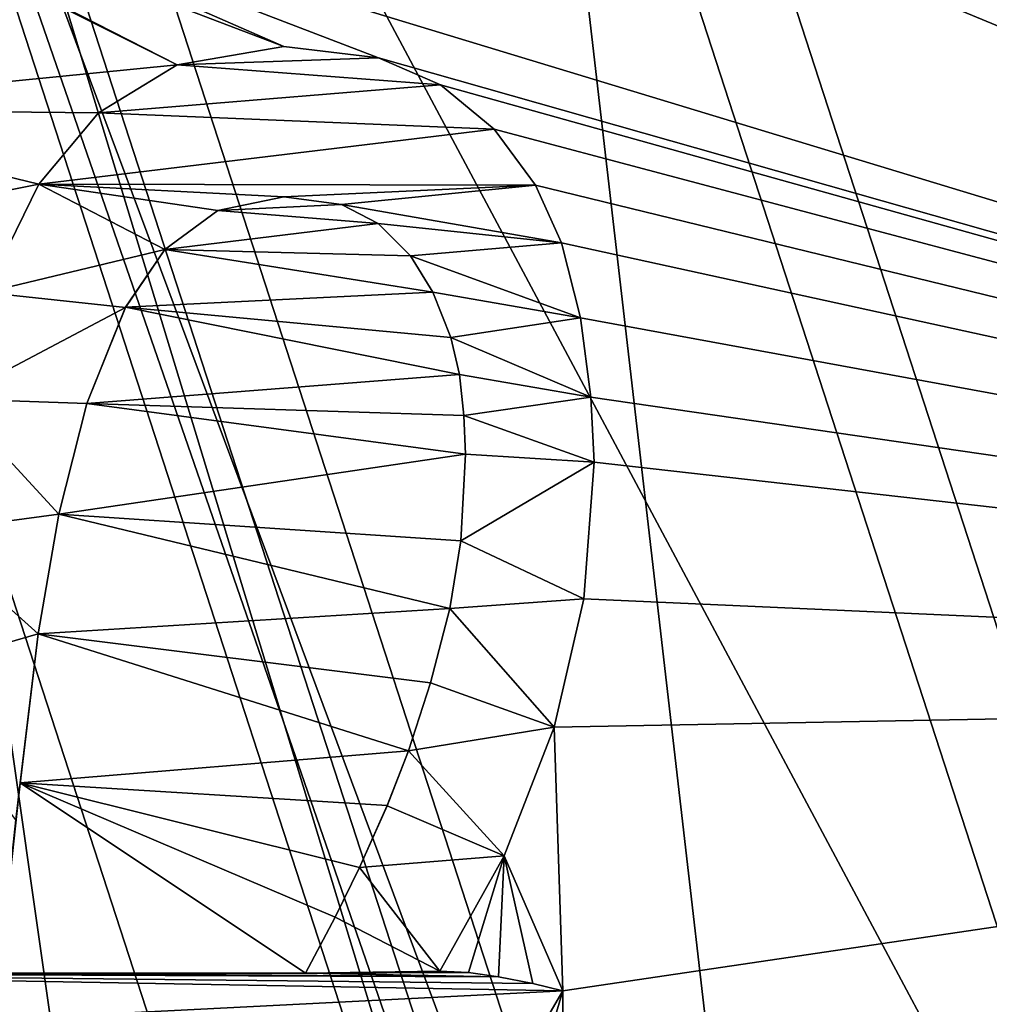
# Model space of a CAD drawing. Header units: millimetres. Extents: x -50 to 50, y -120 to 419.
# Tile 206 of 241: x -15.53 to -12.8, y 384.4 to 387.18. Entities that reach past the tile are written whole.
import ezdxf

# ---------------------------------------------------------------- set-up
doc = ezdxf.new("R2010")
doc.units = ezdxf.units.MM
doc.header["$LTSCALE"] = 81.481481
for name, color, linetype in [('164', 7, 'CONTINUOUS'), ('165', 7, 'CONTINUOUS'), ('180', 7, 'CONTINUOUS'), ('182', 7, 'CONTINUOUS'), ('188', 7, 'CONTINUOUS'), ('189', 7, 'CONTINUOUS'), ('191', 7, 'CONTINUOUS'), ('193', 7, 'CONTINUOUS'), ('194', 7, 'CONTINUOUS'), ('196', 7, 'CONTINUOUS'), ('200', 7, 'CONTINUOUS'), ('205', 7, 'CONTINUOUS'), ('206', 7, 'CONTINUOUS'), ('2444', 7, 'CONTINUOUS'), ('2445', 7, 'CONTINUOUS'), ('2446', 7, 'CONTINUOUS'), ('2449', 7, 'CONTINUOUS'), ('2451', 7, 'CONTINUOUS'), ('2549', 7, 'CONTINUOUS'), ('2550', 7, 'CONTINUOUS'), ('2551', 7, 'CONTINUOUS'), ('2552', 7, 'CONTINUOUS'), ('2553', 7, 'CONTINUOUS'), ('2554', 7, 'CONTINUOUS'), ('2555', 7, 'CONTINUOUS'), ('2556', 7, 'CONTINUOUS'), ('2557', 7, 'CONTINUOUS'), ('2558', 7, 'CONTINUOUS'), ('2559', 7, 'CONTINUOUS'), ('2563', 7, 'CONTINUOUS'), ('2564', 7, 'CONTINUOUS'), ('2565', 7, 'CONTINUOUS'), ('2566', 7, 'CONTINUOUS'), ('2567', 7, 'CONTINUOUS'), ('2568', 7, 'CONTINUOUS'), ('2569', 7, 'CONTINUOUS'), ('2570', 7, 'CONTINUOUS'), ('2571', 7, 'CONTINUOUS'), ('2572', 7, 'CONTINUOUS'), ('2573', 7, 'CONTINUOUS'), ('2574', 7, 'CONTINUOUS'), ('2575', 7, 'CONTINUOUS'), ('2784', 7, 'CONTINUOUS'), ('2785', 7, 'CONTINUOUS'), ('2822', 7, 'CONTINUOUS'), ('2823', 7, 'CONTINUOUS'), ('2826', 7, 'CONTINUOUS')]:
    doc.layers.add(name, color=color, linetype=linetype)

msp = doc.modelspace()

# ---------------------------------------------------------------- linework, layer by layer
at = {"layer": '164', "linetype": 'CONTINUOUS'}
for points in [[(-16.9894, 377.6565), (-21, 390), (-13.3083, 380.3309), (-16.9894, 377.6565)], [(-13.3083, 380.3309), (-21, 390), (-16.45, 390), (-13.3083, 380.3309)]]:
    msp.add_3dface(points, dxfattribs=at)
at = {"layer": '165', "linetype": 'CONTINUOUS'}
for points in [[(-16.25, 390, 2.3), (-13.1465, 380.4485, 2.3), (-16.25, 390, 0.2), (-16.25, 390, 2.3)], [(-16.25, 390, 0.2), (-13.1465, 380.4485, 2.3), (-13.1465, 380.4485, 0.2), (-16.25, 390, 0.2)]]:
    msp.add_3dface(points, dxfattribs=at)
at = {"layer": '180', "linetype": 'CONTINUOUS'}
for points in [[(-16.25, 390, 2.3), (-16.45, 390, 2.5), (-13.3083, 380.3309, 2.5), (-16.25, 390, 2.3)], [(-13.1465, 380.4485, 2.3), (-16.25, 390, 2.3), (-13.3083, 380.3309, 2.5), (-13.1465, 380.4485, 2.3)]]:
    msp.add_3dface(points, dxfattribs=at)
at = {"layer": '182', "linetype": 'CONTINUOUS'}
for points in [[(-13.3083, 380.3309), (-16.45, 390), (-13.1465, 380.4485, 0.2), (-13.3083, 380.3309)], [(-16.45, 390), (-16.25, 390, 0.2), (-13.1465, 380.4485, 0.2), (-16.45, 390)]]:
    msp.add_3dface(points, dxfattribs=at)
at = {"layer": '188', "linetype": 'CONTINUOUS'}
for points in [[(-13.3083, 380.3309, 2.5), (-16.45, 390, 2.5), (-12.9443, 380.5954, 2.5), (-13.3083, 380.3309, 2.5)], [(-16.45, 390, 2.5), (-16, 390, 2.5), (-12.9443, 380.5954, 2.5), (-16.45, 390, 2.5)]]:
    msp.add_3dface(points, dxfattribs=at)
at = {"layer": '189', "linetype": 'CONTINUOUS'}
for points in [[(-12.9443, 380.5954, 2.5), (-16, 390, 2.5), (-12.9443, 380.5954), (-12.9443, 380.5954, 2.5)], [(-16, 390, 2.5), (-16, 390), (-12.9443, 380.5954), (-16, 390, 2.5)]]:
    msp.add_3dface(points, dxfattribs=at)
at = {"layer": '191', "linetype": 'CONTINUOUS'}
for points in [[(-11.5285, 381.6241), (-14.25, 390), (-11.5285, 381.6241, 4), (-11.5285, 381.6241)], [(-11.5285, 381.6241, 4), (-14.25, 390), (-14.25, 390, 4), (-11.5285, 381.6241, 4)]]:
    msp.add_3dface(points, dxfattribs=at)
at = {"layer": '193', "linetype": 'CONTINUOUS'}
for points in [[(-19, 390, 6.8), (-19, 390, 37.3), (-15.3713, 378.8321, 37.3), (-19, 390, 6.8)], [(-15.3713, 378.8321, 6.8), (-19, 390, 6.8), (-15.3713, 378.8321, 37.3), (-15.3713, 378.8321, 6.8)]]:
    msp.add_3dface(points, dxfattribs=at)
at = {"layer": '194', "linetype": 'CONTINUOUS'}
for points in [[(-18.2, 390, 6), (-14.7246, 379.303, 6), (-16.25, 390, 6), (-18.2, 390, 6)], [(-16.25, 390, 6), (-14.7246, 379.303, 6), (-13.1465, 380.4485, 6), (-16.25, 390, 6)]]:
    msp.add_3dface(points, dxfattribs=at)
at = {"layer": '196', "linetype": 'CONTINUOUS'}
for points in [[(-19, 390, 6.8), (-15.3713, 378.8321, 6.8), (-18.7657, 390, 6.2343), (-19, 390, 6.8)], [(-15.3713, 378.8321, 6.8), (-16.2516, 380.6172, 6.2343), (-18.7657, 390, 6.2343), (-15.3713, 378.8321, 6.8)], [(-14.7246, 379.303, 6), (-18.2, 390, 6), (-16.2516, 380.6172, 6.2343), (-14.7246, 379.303, 6)]]:
    msp.add_3dface(points, dxfattribs=at)
at = {"layer": '200', "linetype": 'CONTINUOUS'}
msp.add_3dface([(-19, 390, 37.3), (-15.5331, 378.7145, 37.5), (-15.3713, 378.8321, 37.3), (-19, 390, 37.3)], dxfattribs=at)
at = {"layer": '205', "linetype": 'CONTINUOUS'}
for points in [[(-14.25, 390, 4), (-16.25, 390, 6), (-13.1465, 380.4485, 6), (-14.25, 390, 4)], [(-11.5285, 381.6241, 4), (-14.25, 390, 4), (-13.1465, 380.4485, 6), (-11.5285, 381.6241, 4)]]:
    msp.add_3dface(points, dxfattribs=at)
at = {"layer": '206', "linetype": 'CONTINUOUS'}
for points in [[(-12.9443, 380.5954), (-16, 390), (-11.5285, 381.6241), (-12.9443, 380.5954)], [(-16, 390), (-14.25, 390), (-11.5285, 381.6241), (-16, 390)]]:
    msp.add_3dface(points, dxfattribs=at)
at = {"layer": '2444', "linetype": 'CONTINUOUS'}
for points in [[(-17, 390, 4), (-17, 390, 2.5), (-13.7533, 380.0076, 2.5), (-17, 390, 4)], [(-13.7533, 380.0076, 4), (-17, 390, 4), (-13.7533, 380.0076, 2.5), (-13.7533, 380.0076, 4)]]:
    msp.add_3dface(points, dxfattribs=at)
at = {"layer": '2445', "linetype": 'CONTINUOUS'}
for points in [[(-17, 390, 4), (-13.7533, 380.0076, 4), (-19, 390, 4), (-17, 390, 4)], [(-19, 390, 4), (-13.7533, 380.0076, 4), (-15.3713, 378.8321, 4), (-19, 390, 4)]]:
    msp.add_3dface(points, dxfattribs=at)
at = {"layer": '2446', "linetype": 'CONTINUOUS'}
for points in [[(-19, 390, 4), (-15.3713, 378.8321, 4), (-19, 390, 2.5), (-19, 390, 4)], [(-19, 390, 2.5), (-15.3713, 378.8321, 4), (-15.3713, 378.8321, 2.5), (-19, 390, 2.5)]]:
    msp.add_3dface(points, dxfattribs=at)
at = {"layer": '2449', "linetype": 'CONTINUOUS'}
for points in [[(-17, 390, 2.5), (-19, 390, 2.5), (-15.3713, 378.8321, 2.5), (-17, 390, 2.5)], [(-13.7533, 380.0076, 2.5), (-17, 390, 2.5), (-15.3713, 378.8321, 2.5), (-13.7533, 380.0076, 2.5)]]:
    msp.add_3dface(points, dxfattribs=at)
at = {"layer": '2451', "linetype": 'CONTINUOUS'}
for points in [[(-19.0125, 403.8121, 71), (-7.2622, 367.6503, 71), (-7.2622, 412.3497, 71), (-19.0125, 403.8121, 71)], [(-19.0125, 376.1879, 71), (-7.2622, 367.6503, 71), (-19.0125, 403.8121, 71), (-19.0125, 376.1879, 71)]]:
    msp.add_3dface(points, dxfattribs=at)
at = {"layer": '2549', "linetype": 'CONTINUOUS'}
for points in [[(-15.4784, 386.711, 69), (-15.3095, 386.9123, 69), (-15.4784, 386.711, 68.5), (-15.4784, 386.711, 69)], [(-15.4784, 386.711, 68.5), (-15.3095, 386.9123, 69), (-15.3095, 386.9123, 68.5), (-15.4784, 386.711, 68.5)], [(-15.6286, 386.4061, 68.5), (-15.6286, 386.4061, 69), (-15.4784, 386.711, 69), (-15.6286, 386.4061, 68.5)], [(-15.6286, 386.4061, 68.5), (-15.4784, 386.711, 69), (-15.4784, 386.711, 68.5), (-15.6286, 386.4061, 68.5)]]:
    msp.add_3dface(points, dxfattribs=at)
at = {"layer": '2550', "linetype": 'CONTINUOUS'}
for points in [[(-15.0882, 387.0485, 69), (-14.7868, 387.0994, 69), (-15.0882, 387.0484, 68.5), (-15.0882, 387.0485, 69)], [(-15.0882, 387.0484, 68.5), (-14.7868, 387.0994, 69), (-14.7868, 387.0994, 68.5), (-15.0882, 387.0484, 68.5)], [(-15.3095, 386.9123, 68.5), (-15.3095, 386.9123, 69), (-15.0882, 387.0485, 69), (-15.3095, 386.9123, 68.5)], [(-15.3095, 386.9123, 68.5), (-15.0882, 387.0485, 69), (-15.0882, 387.0484, 68.5), (-15.3095, 386.9123, 68.5)]]:
    msp.add_3dface(points, dxfattribs=at)
at = {"layer": '2551', "linetype": 'CONTINUOUS'}
for points in [[(-14.7868, 387.0994, 68.5), (-14.7868, 387.0994, 69), (-14.5199, 387.0674, 69), (-14.7868, 387.0994, 68.5)], [(-14.7868, 387.0994, 68.5), (-14.5199, 387.0674, 69), (-14.52, 387.0674, 68.5), (-14.7868, 387.0994, 68.5)], [(-14.5199, 387.0674, 69), (-14.3454, 386.9913, 69), (-14.52, 387.0674, 68.5), (-14.5199, 387.0674, 69)], [(-14.52, 387.0674, 68.5), (-14.3454, 386.9913, 69), (-14.3454, 386.9913, 68.5), (-14.52, 387.0674, 68.5)]]:
    msp.add_3dface(points, dxfattribs=at)
at = {"layer": '2552', "linetype": 'CONTINUOUS'}
for points in [[(-14.3454, 386.9913, 68.5), (-14.3454, 386.9913, 69), (-14.1936, 386.8663, 69), (-14.3454, 386.9913, 68.5)], [(-14.3454, 386.9913, 68.5), (-14.1936, 386.8663, 69), (-14.1936, 386.8663, 68.5), (-14.3454, 386.9913, 68.5)], [(-14.1936, 386.8663, 69), (-14.077, 386.7087, 69), (-14.1936, 386.8663, 68.5), (-14.1936, 386.8663, 69)], [(-14.1936, 386.8663, 68.5), (-14.077, 386.7087, 69), (-14.077, 386.7087, 68.5), (-14.1936, 386.8663, 68.5)]]:
    msp.add_3dface(points, dxfattribs=at)
at = {"layer": '2553', "linetype": 'CONTINUOUS'}
for points in [[(-14.077, 386.7087, 68.5), (-14.077, 386.7087, 69), (-14.0035, 386.5462, 69), (-14.077, 386.7087, 68.5)], [(-14.077, 386.7087, 68.5), (-14.0035, 386.5462, 69), (-14.0035, 386.5462, 68.5), (-14.077, 386.7087, 68.5)], [(-14.0035, 386.5462, 69), (-13.9505, 386.3346, 69), (-14.0035, 386.5462, 68.5), (-14.0035, 386.5462, 69)], [(-14.0035, 386.5462, 68.5), (-13.9505, 386.3346, 69), (-13.9505, 386.3346, 68.5), (-14.0035, 386.5462, 68.5)]]:
    msp.add_3dface(points, dxfattribs=at)
at = {"layer": '2554', "linetype": 'CONTINUOUS'}
for points in [[(-13.9505, 386.3346, 68.5), (-13.9505, 386.3346, 69), (-13.9208, 386.1109, 69), (-13.9505, 386.3346, 68.5)], [(-13.9505, 386.3346, 68.5), (-13.9208, 386.1109, 69), (-13.9208, 386.1109, 68.5), (-13.9505, 386.3346, 68.5)], [(-13.9208, 386.1109, 69), (-13.912, 385.9274, 69), (-13.9208, 386.1109, 68.5), (-13.9208, 386.1109, 69)], [(-13.9208, 386.1109, 68.5), (-13.912, 385.9274, 69), (-13.912, 385.9274, 68.5), (-13.9208, 386.1109, 68.5)]]:
    msp.add_3dface(points, dxfattribs=at)
at = {"layer": '2555', "linetype": 'CONTINUOUS'}
for points in [[(-13.912, 385.9274, 68.5), (-13.912, 385.9274, 69), (-13.9406, 385.5421, 69), (-13.912, 385.9274, 68.5)], [(-13.912, 385.9274, 68.5), (-13.9406, 385.5421, 69), (-13.9406, 385.5421, 68.5), (-13.912, 385.9274, 68.5)], [(-13.9406, 385.5421, 69), (-14.0245, 385.1799, 69), (-13.9406, 385.5421, 68.5), (-13.9406, 385.5421, 69)], [(-13.9406, 385.5421, 68.5), (-14.0245, 385.1799, 69), (-14.0245, 385.1799, 68.5), (-13.9406, 385.5421, 68.5)]]:
    msp.add_3dface(points, dxfattribs=at)
at = {"layer": '2556', "linetype": 'CONTINUOUS'}
for points in [[(-14.0245, 385.1799, 68.5), (-14.0245, 385.1799, 69), (-14.1656, 384.8169, 69), (-14.0245, 385.1799, 68.5)], [(-14.0245, 385.1799, 68.5), (-14.1656, 384.8169, 69), (-14.1656, 384.8169, 68.5), (-14.0245, 385.1799, 68.5)], [(-14.1656, 384.8169, 69), (-14.3466, 384.4914, 69), (-14.1656, 384.8169, 68.5), (-14.1656, 384.8169, 69)], [(-14.1656, 384.8169, 68.5), (-14.3466, 384.4914, 69), (-14.3466, 384.4914, 68.5), (-14.1656, 384.8169, 68.5)]]:
    msp.add_3dface(points, dxfattribs=at)
at = {"layer": '2557', "linetype": 'CONTINUOUS'}
for points in [[(-14.3466, 384.4914, 68.5), (-14.3466, 384.4914, 69), (-14.2661, 384.4875, 69), (-14.3466, 384.4914, 68.5)], [(-14.3466, 384.4914, 68.5), (-14.2661, 384.4875, 69), (-14.2661, 384.4875, 68.5), (-14.3466, 384.4914, 68.5)], [(-14.2661, 384.4875, 69), (-14.1815, 384.4754, 69), (-14.2661, 384.4875, 68.5), (-14.2661, 384.4875, 69)], [(-14.2661, 384.4875, 68.5), (-14.1815, 384.4754, 69), (-14.1815, 384.4754, 68.5), (-14.2661, 384.4875, 68.5)]]:
    msp.add_3dface(points, dxfattribs=at)
at = {"layer": '2558', "linetype": 'CONTINUOUS'}
for points in [[(-14.1815, 384.4754, 68.5), (-14.1815, 384.4754, 69), (-14.0851, 384.4566, 69), (-14.1815, 384.4754, 68.5)], [(-14.1815, 384.4754, 68.5), (-14.0851, 384.4566, 69), (-14.0851, 384.4566, 68.5), (-14.1815, 384.4754, 68.5)], [(-14.0851, 384.4566, 69), (-14, 384.4364, 69), (-14.0851, 384.4566, 68.5), (-14.0851, 384.4566, 69)], [(-14.0851, 384.4566, 68.5), (-14, 384.4364, 69), (-14, 384.4364, 68.5), (-14.0851, 384.4566, 68.5)]]:
    msp.add_3dface(points, dxfattribs=at)
at = {"layer": '2559', "linetype": 'CONTINUOUS'}
for points in [[(-14, 384.4364, 68.5), (-14, 384.4364, 69), (-14, 383.9907, 68.5), (-14, 384.4364, 68.5)], [(-14, 383.9907, 68.5), (-14, 384.4364, 69), (-14, 383.9907, 69), (-14, 383.9907, 68.5)]]:
    msp.add_3dface(points, dxfattribs=at)
at = {"layer": '2563', "linetype": 'CONTINUOUS'}
for points in [[(-14.6425, 384.6439, 69), (-14.5733, 384.7835, 69), (-14.6425, 384.6439, 68.5), (-14.6425, 384.6439, 69)], [(-14.6425, 384.6439, 68.5), (-14.5733, 384.7835, 69), (-14.5733, 384.7835, 68.5), (-14.6425, 384.6439, 68.5)], [(-14.7263, 384.4859, 69), (-14.6425, 384.6439, 69), (-14.7263, 384.4859, 68.5), (-14.7263, 384.4859, 69)], [(-14.7263, 384.4859, 68.5), (-14.6425, 384.6439, 69), (-14.6425, 384.6439, 68.5), (-14.7263, 384.4859, 68.5)]]:
    msp.add_3dface(points, dxfattribs=at)
at = {"layer": '2564', "linetype": 'CONTINUOUS'}
for points in [[(-14.4959, 384.9584, 69), (-14.4355, 385.1134, 69), (-14.4959, 384.9583, 68.5), (-14.4959, 384.9584, 69)], [(-14.4959, 384.9583, 68.5), (-14.4355, 385.1134, 69), (-14.4355, 385.1134, 68.5), (-14.4959, 384.9583, 68.5)], [(-14.5733, 384.7835, 68.5), (-14.5733, 384.7835, 69), (-14.4959, 384.9584, 69), (-14.5733, 384.7835, 68.5)], [(-14.5733, 384.7835, 68.5), (-14.4959, 384.9584, 69), (-14.4959, 384.9583, 68.5), (-14.5733, 384.7835, 68.5)]]:
    msp.add_3dface(points, dxfattribs=at)
at = {"layer": '2565', "linetype": 'CONTINUOUS'}
for points in [[(-14.3737, 385.305, 69), (-14.3191, 385.5148, 69), (-14.3737, 385.305, 68.5), (-14.3737, 385.305, 69)], [(-14.3737, 385.305, 68.5), (-14.3191, 385.5148, 69), (-14.3191, 385.5148, 68.5), (-14.3737, 385.305, 68.5)], [(-14.4355, 385.1134, 68.5), (-14.4355, 385.1134, 69), (-14.3737, 385.305, 69), (-14.4355, 385.1134, 68.5)], [(-14.4355, 385.1134, 68.5), (-14.3737, 385.305, 69), (-14.3737, 385.305, 68.5), (-14.4355, 385.1134, 68.5)]]:
    msp.add_3dface(points, dxfattribs=at)
at = {"layer": '2566', "linetype": 'CONTINUOUS'}
for points in [[(-14.2875, 385.7053, 69), (-14.2751, 385.9494, 69), (-14.2875, 385.7053, 68.5), (-14.2875, 385.7053, 69)], [(-14.2875, 385.7053, 68.5), (-14.2751, 385.9494, 69), (-14.2751, 385.9494, 68.5), (-14.2875, 385.7053, 68.5)], [(-14.3191, 385.5148, 68.5), (-14.3191, 385.5148, 69), (-14.2875, 385.7053, 69), (-14.3191, 385.5148, 68.5)], [(-14.3191, 385.5148, 68.5), (-14.2875, 385.7053, 69), (-14.2875, 385.7053, 68.5), (-14.3191, 385.5148, 68.5)]]:
    msp.add_3dface(points, dxfattribs=at)
at = {"layer": '2567', "linetype": 'CONTINUOUS'}
for points in [[(-14.2791, 386.0587, 69), (-14.2916, 386.175, 69), (-14.2791, 386.0587, 68.5), (-14.2791, 386.0587, 69)], [(-14.2791, 386.0587, 68.5), (-14.2916, 386.175, 69), (-14.2916, 386.175, 68.5), (-14.2791, 386.0587, 68.5)], [(-14.2751, 385.9494, 68.5), (-14.2751, 385.9494, 69), (-14.2791, 386.0587, 69), (-14.2751, 385.9494, 68.5)], [(-14.2751, 385.9494, 68.5), (-14.2791, 386.0587, 69), (-14.2791, 386.0587, 68.5), (-14.2751, 385.9494, 68.5)]]:
    msp.add_3dface(points, dxfattribs=at)
at = {"layer": '2568', "linetype": 'CONTINUOUS'}
for points in [[(-14.3156, 386.2786, 69), (-14.3664, 386.4072, 69), (-14.3156, 386.2786, 68.5), (-14.3156, 386.2786, 69)], [(-14.3156, 386.2786, 68.5), (-14.3664, 386.4072, 69), (-14.3664, 386.4072, 68.5), (-14.3156, 386.2786, 68.5)], [(-14.2916, 386.175, 68.5), (-14.2916, 386.175, 69), (-14.3156, 386.2786, 69), (-14.2916, 386.175, 68.5)], [(-14.2916, 386.175, 68.5), (-14.3156, 386.2786, 69), (-14.3156, 386.2786, 68.5), (-14.2916, 386.175, 68.5)]]:
    msp.add_3dface(points, dxfattribs=at)
at = {"layer": '2569', "linetype": 'CONTINUOUS'}
for points in [[(-14.4296, 386.5091, 69), (-14.5214, 386.6004, 69), (-14.4296, 386.5091, 68.5), (-14.4296, 386.5091, 69)], [(-14.4296, 386.5091, 68.5), (-14.5214, 386.6004, 69), (-14.5214, 386.6004, 68.5), (-14.4296, 386.5091, 68.5)], [(-14.3664, 386.4072, 68.5), (-14.3664, 386.4072, 69), (-14.4296, 386.5091, 69), (-14.3664, 386.4072, 68.5)], [(-14.3664, 386.4072, 68.5), (-14.4296, 386.5091, 69), (-14.4296, 386.5091, 68.5), (-14.3664, 386.4072, 68.5)]]:
    msp.add_3dface(points, dxfattribs=at)
at = {"layer": '2570', "linetype": 'CONTINUOUS'}
for points in [[(-14.6243, 386.654, 69), (-14.7868, 386.6757, 69), (-14.6245, 386.6541, 68.5), (-14.6243, 386.654, 69)], [(-14.6245, 386.6541, 68.5), (-14.7868, 386.6757, 69), (-14.7868, 386.6757, 68.5), (-14.6245, 386.6541, 68.5)], [(-14.5214, 386.6004, 68.5), (-14.6243, 386.654, 69), (-14.6245, 386.6541, 68.5), (-14.5214, 386.6004, 68.5)], [(-14.5214, 386.6004, 68.5), (-14.5214, 386.6004, 69), (-14.6243, 386.654, 69), (-14.5214, 386.6004, 68.5)]]:
    msp.add_3dface(points, dxfattribs=at)
at = {"layer": '2571', "linetype": 'CONTINUOUS'}
for points in [[(-14.7868, 386.6757, 68.5), (-14.7868, 386.6757, 69), (-14.9734, 386.6376, 69), (-14.7868, 386.6757, 68.5)], [(-14.7868, 386.6757, 68.5), (-14.9734, 386.6376, 69), (-14.9734, 386.6376, 68.5), (-14.7868, 386.6757, 68.5)], [(-14.9734, 386.6376, 69), (-15.1224, 386.5272, 69), (-14.9734, 386.6376, 68.5), (-14.9734, 386.6376, 69)], [(-14.9734, 386.6376, 68.5), (-15.1224, 386.5272, 69), (-15.1224, 386.5272, 68.5), (-14.9734, 386.6376, 68.5)]]:
    msp.add_3dface(points, dxfattribs=at)
at = {"layer": '2572', "linetype": 'CONTINUOUS'}
for points in [[(-15.1224, 386.5272, 68.5), (-15.2336, 386.3644, 69), (-15.2339, 386.3638, 68.5), (-15.1224, 386.5272, 68.5)], [(-15.1224, 386.5272, 68.5), (-15.1224, 386.5272, 69), (-15.2336, 386.3644, 69), (-15.1224, 386.5272, 68.5)], [(-15.2336, 386.3644, 69), (-15.3425, 386.0925, 69), (-15.2339, 386.3638, 68.5), (-15.2336, 386.3644, 69)], [(-15.2339, 386.3638, 68.5), (-15.3425, 386.0925, 69), (-15.3425, 386.0925, 68.5), (-15.2339, 386.3638, 68.5)]]:
    msp.add_3dface(points, dxfattribs=at)
at = {"layer": '2573', "linetype": 'CONTINUOUS'}
for points in [[(-15.3425, 386.0925, 68.5), (-15.4212, 385.7806, 69), (-15.4213, 385.7805, 68.5), (-15.3425, 386.0925, 68.5)], [(-15.3425, 386.0925, 68.5), (-15.3425, 386.0925, 69), (-15.4212, 385.7806, 69), (-15.3425, 386.0925, 68.5)], [(-15.4212, 385.7806, 69), (-15.4801, 385.4433, 69), (-15.4213, 385.7805, 68.5), (-15.4212, 385.7806, 69)], [(-15.4213, 385.7805, 68.5), (-15.4801, 385.4433, 69), (-15.4801, 385.4433, 68.5), (-15.4213, 385.7805, 68.5)]]:
    msp.add_3dface(points, dxfattribs=at)
at = {"layer": '2574', "linetype": 'CONTINUOUS'}
for points in [[(-15.4801, 385.4433, 68.5), (-15.5309, 385.0225, 69), (-15.5425, 384.9181, 68.5), (-15.4801, 385.4433, 68.5)], [(-15.4801, 385.4433, 68.5), (-15.4801, 385.4433, 69), (-15.5309, 385.0225, 69), (-15.4801, 385.4433, 68.5)], [(-15.5309, 385.0225, 69), (-15.5901, 384.4859, 69), (-15.5425, 384.9181, 68.5), (-15.5309, 385.0225, 69)]]:
    msp.add_3dface(points, dxfattribs=at)
at = {"layer": '2575', "linetype": 'CONTINUOUS'}
for points in [[(-14.7263, 384.4859, 69), (-14.7263, 384.4859, 68.5), (-15.5901, 384.4859, 68.5), (-14.7263, 384.4859, 69)], [(-15.5901, 384.4859, 69), (-14.7263, 384.4859, 69), (-15.5901, 384.4859, 68.5), (-15.5901, 384.4859, 69)]]:
    msp.add_3dface(points, dxfattribs=at)
at = {"layer": '2784', "linetype": 'CONTINUOUS'}
for points in [[(-7.2559, 385.5726, 67.5), (-16.9061, 375.9223, 67.5), (-7.6798, 385.7177, 68.7073), (-7.2559, 385.5726, 67.5)], [(-16.9061, 375.9223, 67.5), (-8.2485, 385.287, 69), (-7.6798, 385.7177, 68.7073), (-16.9061, 375.9223, 67.5)], [(-8.2485, 385.287, 69), (-16.9061, 375.9223, 67.5), (-16.5114, 377.0241, 69), (-8.2485, 385.287, 69)]]:
    msp.add_3dface(points, dxfattribs=at)
at = {"layer": '2785', "linetype": 'CONTINUOUS'}
for points in [[(-7.2559, 385.5726, 67.5), (-14.0777, 373.0939, 67.5), (-16.9061, 375.9223, 67.5), (-7.2559, 385.5726, 67.5)], [(-7.2559, 385.5726, 67.5), (-6.0296, 384.0088, 67.5), (-14.0777, 373.0939, 67.5), (-7.2559, 385.5726, 67.5)]]:
    msp.add_3dface(points, dxfattribs=at)
at = {"layer": '2822', "linetype": 'CONTINUOUS'}
for points in [[(-8.2485, 385.287, 69), (-14, 389.8009, 69), (-9.5, 390, 69), (-8.2485, 385.287, 69)], [(-16.2749, 389.5722, 69), (-16.0798, 389.8009, 69), (-8.2485, 385.287, 69), (-16.2749, 389.5722, 69)], [(-16.0798, 389.8009, 69), (-14, 389.8009, 69), (-8.2485, 385.287, 69), (-16.0798, 389.8009, 69)], [(-16.4374, 389.3277, 69), (-16.2749, 389.5722, 69), (-8.2485, 385.287, 69), (-16.4374, 389.3277, 69)], [(-14, 388.1118, 69), (-16.4374, 389.3277, 69), (-8.2485, 385.287, 69), (-14, 388.1118, 69)], [(-14, 387.6661, 69), (-14, 388.1118, 69), (-8.2485, 385.287, 69), (-14, 387.6661, 69)], [(-16.553, 387.7816, 69), (-16.3655, 387.7007, 69), (-15.0882, 387.0485, 69), (-16.553, 387.7816, 69)], [(-15.0882, 387.0485, 69), (-16.3494, 386.9233, 69), (-16.553, 387.7816, 69), (-15.0882, 387.0485, 69)], [(-16.3655, 387.7007, 69), (-16.0798, 387.6661, 69), (-14.7868, 387.0994, 69), (-16.3655, 387.7007, 69)], [(-16.3655, 387.7007, 69), (-14.7868, 387.0994, 69), (-15.0882, 387.0485, 69), (-16.3655, 387.7007, 69)], [(-16.0798, 387.6661, 69), (-14, 387.6661, 69), (-8.2485, 385.287, 69), (-16.0798, 387.6661, 69)], [(-14.7868, 387.0994, 69), (-16.0798, 387.6661, 69), (-14.5199, 387.0674, 69), (-14.7868, 387.0994, 69)], [(-14.5199, 387.0674, 69), (-16.0798, 387.6661, 69), (-8.2485, 385.287, 69), (-14.5199, 387.0674, 69)], [(-15.3095, 386.9123, 69), (-16.3494, 386.9233, 69), (-15.0882, 387.0485, 69), (-15.3095, 386.9123, 69)], [(-14.3454, 386.9913, 69), (-14.5199, 387.0674, 69), (-8.2485, 385.287, 69), (-14.3454, 386.9913, 69)], [(-14.1936, 386.8663, 69), (-14.3454, 386.9913, 69), (-8.2485, 385.287, 69), (-14.1936, 386.8663, 69)], [(-16.1238, 386.5822, 69), (-16.3494, 386.9233, 69), (-15.4784, 386.711, 69), (-16.1238, 386.5822, 69)], [(-16.3494, 386.9233, 69), (-15.3095, 386.9123, 69), (-15.4784, 386.711, 69), (-16.3494, 386.9233, 69)], [(-14.077, 386.7087, 69), (-14.1936, 386.8663, 69), (-8.2485, 385.287, 69), (-14.077, 386.7087, 69)], [(-15.6286, 386.4061, 69), (-16.1238, 386.5822, 69), (-15.4784, 386.711, 69), (-15.6286, 386.4061, 69)], [(-14.0035, 386.5462, 69), (-14.077, 386.7087, 69), (-8.2485, 385.287, 69), (-14.0035, 386.5462, 69)], [(-13.9505, 386.3346, 69), (-14.0035, 386.5462, 69), (-8.2485, 385.287, 69), (-13.9505, 386.3346, 69)], [(-13.9208, 386.1109, 69), (-13.9505, 386.3346, 69), (-8.2485, 385.287, 69), (-13.9208, 386.1109, 69)], [(-13.912, 385.9274, 69), (-13.9208, 386.1109, 69), (-8.2485, 385.287, 69), (-13.912, 385.9274, 69)], [(-13.9406, 385.5421, 69), (-13.912, 385.9274, 69), (-8.2485, 385.287, 69), (-13.9406, 385.5421, 69)], [(-14.0245, 385.1799, 69), (-13.9406, 385.5421, 69), (-8.2485, 385.287, 69), (-14.0245, 385.1799, 69)], [(-14, 383.9907, 69), (-8.2485, 385.287, 69), (-16.5114, 377.0241, 69), (-14, 383.9907, 69)], [(-14, 384.4364, 69), (-14.0245, 385.1799, 69), (-8.2485, 385.287, 69), (-14, 384.4364, 69)], [(-14, 383.9907, 69), (-14, 384.4364, 69), (-8.2485, 385.287, 69), (-14, 383.9907, 69)], [(-14.1656, 384.8169, 69), (-14.0245, 385.1799, 69), (-14, 384.4364, 69), (-14.1656, 384.8169, 69)], [(-14.3466, 384.4914, 69), (-14.1656, 384.8169, 69), (-14.2661, 384.4875, 69), (-14.3466, 384.4914, 69)], [(-14.1656, 384.8169, 69), (-14.1815, 384.4754, 69), (-14.2661, 384.4875, 69), (-14.1656, 384.8169, 69)], [(-14.1815, 384.4754, 69), (-14.1656, 384.8169, 69), (-14.0851, 384.4566, 69), (-14.1815, 384.4754, 69)], [(-14.1656, 384.8169, 69), (-14, 384.4364, 69), (-14.0851, 384.4566, 69), (-14.1656, 384.8169, 69)]]:
    msp.add_3dface(points, dxfattribs=at)
at = {"layer": '2823', "linetype": 'CONTINUOUS'}
for points in [[(-14.7868, 386.6757, 69), (-14.6243, 386.654, 69), (-14.9734, 386.6376, 69), (-14.7868, 386.6757, 69)], [(-14.6243, 386.654, 69), (-14.5214, 386.6004, 69), (-14.9734, 386.6376, 69), (-14.6243, 386.654, 69)], [(-14.5214, 386.6004, 69), (-15.1224, 386.5272, 69), (-14.9734, 386.6376, 69), (-14.5214, 386.6004, 69)], [(-14.5214, 386.6004, 69), (-14.4296, 386.5091, 69), (-15.1224, 386.5272, 69), (-14.5214, 386.6004, 69)], [(-15.1224, 386.5272, 69), (-14.3664, 386.4072, 69), (-15.2336, 386.3644, 69), (-15.1224, 386.5272, 69)], [(-14.4296, 386.5091, 69), (-14.3664, 386.4072, 69), (-15.1224, 386.5272, 69), (-14.4296, 386.5091, 69)], [(-14.3664, 386.4072, 69), (-14.3156, 386.2786, 69), (-15.2336, 386.3644, 69), (-14.3664, 386.4072, 69)], [(-14.2916, 386.175, 69), (-15.3425, 386.0925, 69), (-15.2336, 386.3644, 69), (-14.2916, 386.175, 69)], [(-14.3156, 386.2786, 69), (-14.2916, 386.175, 69), (-15.2336, 386.3644, 69), (-14.3156, 386.2786, 69)], [(-14.2916, 386.175, 69), (-14.2791, 386.0587, 69), (-15.3425, 386.0925, 69), (-14.2916, 386.175, 69)], [(-15.3425, 386.0925, 69), (-14.2751, 385.9494, 69), (-15.4212, 385.7806, 69), (-15.3425, 386.0925, 69)], [(-14.2791, 386.0587, 69), (-14.2751, 385.9494, 69), (-15.3425, 386.0925, 69), (-14.2791, 386.0587, 69)], [(-14.2751, 385.9494, 69), (-14.2875, 385.7053, 69), (-15.4212, 385.7806, 69), (-14.2751, 385.9494, 69)], [(-14.3191, 385.5148, 69), (-15.4801, 385.4433, 69), (-15.4212, 385.7806, 69), (-14.3191, 385.5148, 69)], [(-14.2875, 385.7053, 69), (-14.3191, 385.5148, 69), (-15.4212, 385.7806, 69), (-14.2875, 385.7053, 69)], [(-14.3191, 385.5148, 69), (-14.3737, 385.305, 69), (-15.4801, 385.4433, 69), (-14.3191, 385.5148, 69)], [(-15.4801, 385.4433, 69), (-14.4355, 385.1134, 69), (-15.5309, 385.0225, 69), (-15.4801, 385.4433, 69)], [(-14.3737, 385.305, 69), (-14.4355, 385.1134, 69), (-15.4801, 385.4433, 69), (-14.3737, 385.305, 69)], [(-14.4355, 385.1134, 69), (-14.4959, 384.9584, 69), (-15.5309, 385.0225, 69), (-14.4355, 385.1134, 69)], [(-14.7263, 384.4859, 69), (-15.5901, 384.4859, 69), (-15.5309, 385.0225, 69), (-14.7263, 384.4859, 69)], [(-14.5733, 384.7835, 69), (-14.6425, 384.6439, 69), (-15.5309, 385.0225, 69), (-14.5733, 384.7835, 69)], [(-14.4959, 384.9584, 69), (-14.5733, 384.7835, 69), (-15.5309, 385.0225, 69), (-14.4959, 384.9584, 69)], [(-14.6425, 384.6439, 69), (-14.7263, 384.4859, 69), (-15.5309, 385.0225, 69), (-14.6425, 384.6439, 69)]]:
    msp.add_3dface(points, dxfattribs=at)
at = {"layer": '2826', "linetype": 'CONTINUOUS'}
for points in [[(-15.0882, 387.0484, 68.5), (-14.7868, 387.0994, 68.5), (-14.52, 387.0674, 68.5), (-15.0882, 387.0484, 68.5)], [(-15.3095, 386.9123, 68.5), (-15.0882, 387.0484, 68.5), (-14.3454, 386.9913, 68.5), (-15.3095, 386.9123, 68.5)], [(-15.0882, 387.0484, 68.5), (-14.52, 387.0674, 68.5), (-14.3454, 386.9913, 68.5), (-15.0882, 387.0484, 68.5)], [(-15.3095, 386.9123, 68.5), (-14.3454, 386.9913, 68.5), (-14.1936, 386.8663, 68.5), (-15.3095, 386.9123, 68.5)], [(-15.4784, 386.711, 68.5), (-15.3095, 386.9123, 68.5), (-14.1936, 386.8663, 68.5), (-15.4784, 386.711, 68.5)], [(-15.4784, 386.711, 68.5), (-14.1936, 386.8663, 68.5), (-14.077, 386.7087, 68.5), (-15.4784, 386.711, 68.5)], [(-15.6286, 386.4061, 68.5), (-15.4784, 386.711, 68.5), (-15.1224, 386.5272, 68.5), (-15.6286, 386.4061, 68.5)], [(-15.4784, 386.711, 68.5), (-14.077, 386.7087, 68.5), (-14.7868, 386.6757, 68.5), (-15.4784, 386.711, 68.5)], [(-15.4784, 386.711, 68.5), (-14.7868, 386.6757, 68.5), (-14.9734, 386.6376, 68.5), (-15.4784, 386.711, 68.5)], [(-15.4784, 386.711, 68.5), (-14.9734, 386.6376, 68.5), (-15.1224, 386.5272, 68.5), (-15.4784, 386.711, 68.5)], [(-14.077, 386.7087, 68.5), (-14.6245, 386.6541, 68.5), (-14.7868, 386.6757, 68.5), (-14.077, 386.7087, 68.5)], [(-14.077, 386.7087, 68.5), (-14.0035, 386.5462, 68.5), (-14.6245, 386.6541, 68.5), (-14.077, 386.7087, 68.5)], [(-14.0035, 386.5462, 68.5), (-14.5214, 386.6004, 68.5), (-14.6245, 386.6541, 68.5), (-14.0035, 386.5462, 68.5)], [(-14.0035, 386.5462, 68.5), (-14.4296, 386.5091, 68.5), (-14.5214, 386.6004, 68.5), (-14.0035, 386.5462, 68.5)], [(-14.0035, 386.5462, 68.5), (-13.9505, 386.3346, 68.5), (-14.4296, 386.5091, 68.5), (-14.0035, 386.5462, 68.5)], [(-15.6286, 386.4061, 68.5), (-15.1224, 386.5272, 68.5), (-15.2339, 386.3638, 68.5), (-15.6286, 386.4061, 68.5)], [(-13.9505, 386.3346, 68.5), (-14.3664, 386.4072, 68.5), (-14.4296, 386.5091, 68.5), (-13.9505, 386.3346, 68.5)], [(-15.7218, 386.1062, 68.5), (-15.6286, 386.4061, 68.5), (-15.2339, 386.3638, 68.5), (-15.7218, 386.1062, 68.5)], [(-13.9505, 386.3346, 68.5), (-14.3156, 386.2786, 68.5), (-14.3664, 386.4072, 68.5), (-13.9505, 386.3346, 68.5)], [(-15.7218, 386.1062, 68.5), (-15.2339, 386.3638, 68.5), (-15.3425, 386.0925, 68.5), (-15.7218, 386.1062, 68.5)], [(-13.9505, 386.3346, 68.5), (-13.9208, 386.1109, 68.5), (-14.3156, 386.2786, 68.5), (-13.9505, 386.3346, 68.5)], [(-13.9208, 386.1109, 68.5), (-14.2916, 386.175, 68.5), (-14.3156, 386.2786, 68.5), (-13.9208, 386.1109, 68.5)], [(-13.9208, 386.1109, 68.5), (-14.2791, 386.0587, 68.5), (-14.2916, 386.175, 68.5), (-13.9208, 386.1109, 68.5)], [(-15.7996, 385.7294, 68.5), (-15.7218, 386.1062, 68.5), (-15.4213, 385.7805, 68.5), (-15.7996, 385.7294, 68.5)], [(-15.7218, 386.1062, 68.5), (-15.3425, 386.0925, 68.5), (-15.4213, 385.7805, 68.5), (-15.7218, 386.1062, 68.5)], [(-13.9208, 386.1109, 68.5), (-13.912, 385.9274, 68.5), (-14.2791, 386.0587, 68.5), (-13.9208, 386.1109, 68.5)], [(-13.912, 385.9274, 68.5), (-14.2751, 385.9494, 68.5), (-14.2791, 386.0587, 68.5), (-13.912, 385.9274, 68.5)], [(-13.912, 385.9274, 68.5), (-14.2875, 385.7053, 68.5), (-14.2751, 385.9494, 68.5), (-13.912, 385.9274, 68.5)], [(-13.912, 385.9274, 68.5), (-13.9406, 385.5421, 68.5), (-14.2875, 385.7053, 68.5), (-13.912, 385.9274, 68.5)], [(-15.7996, 385.7294, 68.5), (-15.4213, 385.7805, 68.5), (-15.4801, 385.4433, 68.5), (-15.7996, 385.7294, 68.5)], [(-15.8565, 385.3335, 68.5), (-15.7996, 385.7294, 68.5), (-15.4801, 385.4433, 68.5), (-15.8565, 385.3335, 68.5)], [(-13.9406, 385.5421, 68.5), (-14.3191, 385.5148, 68.5), (-14.2875, 385.7053, 68.5), (-13.9406, 385.5421, 68.5)], [(-13.9406, 385.5421, 68.5), (-14.0245, 385.1799, 68.5), (-14.3191, 385.5148, 68.5), (-13.9406, 385.5421, 68.5)], [(-14.0245, 385.1799, 68.5), (-14.3737, 385.305, 68.5), (-14.3191, 385.5148, 68.5), (-14.0245, 385.1799, 68.5)], [(-15.8565, 385.3335, 68.5), (-15.4801, 385.4433, 68.5), (-15.5425, 384.9181, 68.5), (-15.8565, 385.3335, 68.5)], [(-14.0245, 385.1799, 68.5), (-14.4355, 385.1134, 68.5), (-14.3737, 385.305, 68.5), (-14.0245, 385.1799, 68.5)], [(-14.0245, 385.1799, 68.5), (-14.1656, 384.8169, 68.5), (-14.4355, 385.1134, 68.5), (-14.0245, 385.1799, 68.5)], [(-14.1656, 384.8169, 68.5), (-14.4959, 384.9583, 68.5), (-14.4355, 385.1134, 68.5), (-14.1656, 384.8169, 68.5)], [(-14.1656, 384.8169, 68.5), (-14.5733, 384.7835, 68.5), (-14.4959, 384.9583, 68.5), (-14.1656, 384.8169, 68.5)], [(-14.1656, 384.8169, 68.5), (-14.3466, 384.4914, 68.5), (-14.5733, 384.7835, 68.5), (-14.1656, 384.8169, 68.5)], [(-14.3466, 384.4914, 68.5), (-14.6425, 384.6439, 68.5), (-14.5733, 384.7835, 68.5), (-14.3466, 384.4914, 68.5)], [(-14.3466, 384.4914, 68.5), (-14.7263, 384.4859, 68.5), (-14.6425, 384.6439, 68.5), (-14.3466, 384.4914, 68.5)], [(-16.6376, 384.3025, 68.5), (-16.7675, 384.4859, 68.5), (-14, 384.4364, 68.5), (-16.6376, 384.3025, 68.5)], [(-16.7675, 384.4859, 68.5), (-16.0633, 384.4859, 68.5), (-14.1815, 384.4754, 68.5), (-16.7675, 384.4859, 68.5)], [(-16.7675, 384.4859, 68.5), (-14.1815, 384.4754, 68.5), (-14.0851, 384.4566, 68.5), (-16.7675, 384.4859, 68.5)], [(-16.7675, 384.4859, 68.5), (-14.0851, 384.4566, 68.5), (-14, 384.4364, 68.5), (-16.7675, 384.4859, 68.5)], [(-16.0633, 384.4859, 68.5), (-15.9532, 384.4859, 68.5), (-14.1815, 384.4754, 68.5), (-16.0633, 384.4859, 68.5)], [(-14.1815, 384.4754, 68.5), (-15.9532, 384.4859, 68.5), (-15.5901, 384.4859, 68.5), (-14.1815, 384.4754, 68.5)], [(-14.7263, 384.4859, 68.5), (-14.1815, 384.4754, 68.5), (-15.5901, 384.4859, 68.5), (-14.7263, 384.4859, 68.5)], [(-14.3466, 384.4914, 68.5), (-14.2661, 384.4875, 68.5), (-14.7263, 384.4859, 68.5), (-14.3466, 384.4914, 68.5)], [(-14.2661, 384.4875, 68.5), (-14.1815, 384.4754, 68.5), (-14.7263, 384.4859, 68.5), (-14.2661, 384.4875, 68.5)], [(-16.6376, 384.3025, 68.5), (-14, 384.4364, 68.5), (-14.2363, 384.0319, 68.5), (-16.6376, 384.3025, 68.5)], [(-14, 384.4364, 68.5), (-14.1254, 384.0153, 68.5), (-14.2363, 384.0319, 68.5), (-14, 384.4364, 68.5)], [(-14, 384.4364, 68.5), (-14, 383.9907, 68.5), (-14.1254, 384.0153, 68.5), (-14, 384.4364, 68.5)]]:
    msp.add_3dface(points, dxfattribs=at)

doc.saveas('drawing.dxf')
